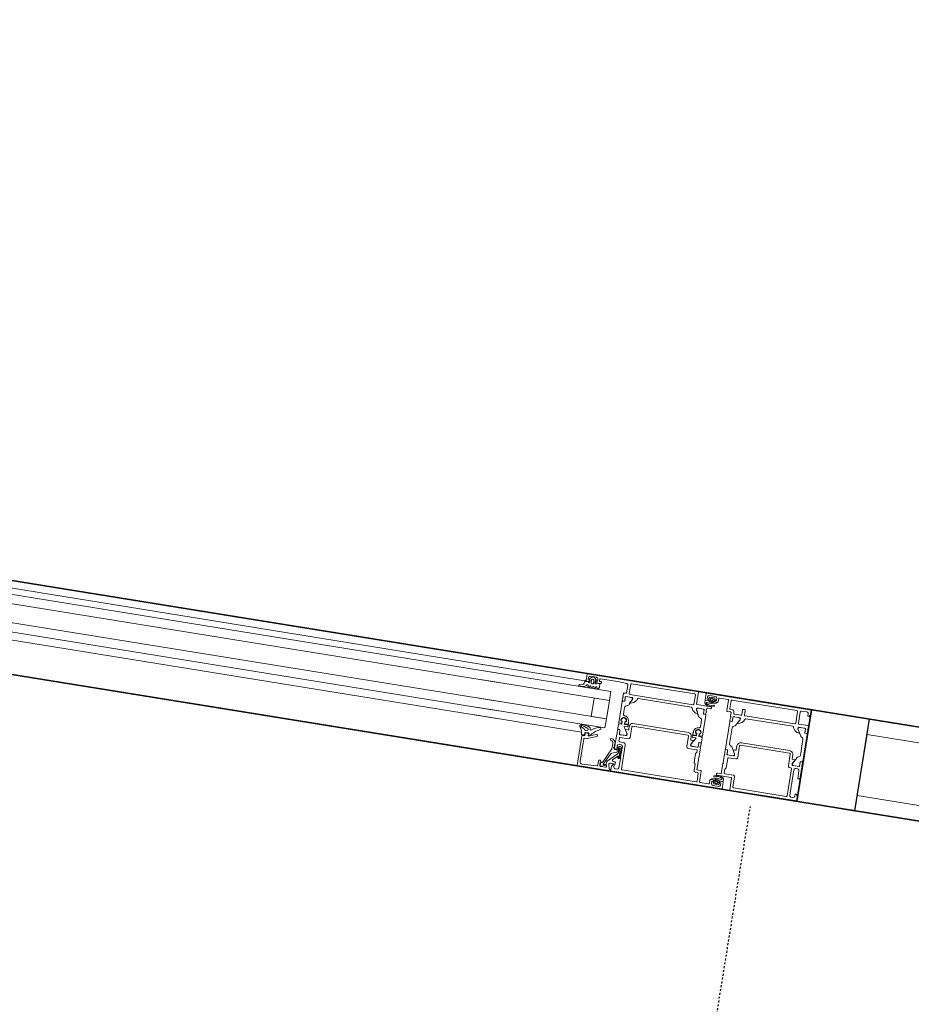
# Model space of a CAD drawing. Header units: centimetres. Extents: x -3926 to 10306, y -31136 to 469.
# Tile 99 of 148: x 300 to 358, y -1672 to -1608. Entities that reach past the tile are written whole.
import ezdxf

# ---------------------------------------------------------------- set-up
doc = ezdxf.new("R2010")
doc.units = ezdxf.units.CM
doc.linetypes.add('Tiret', pattern=[0.25, 0.125, -0.125])
for name, color, linetype, lineweight in [('0-1', 7, 'Continuous', 5), ('A-DOOR-FRAM', 7, 'Continuous', 25), ('ANNOTATIONS-3', 7, 'Continuous', 18), ('COTGEN', 7, 'Continuous', 30), ('COTGEN-50', 7, 'Continuous', 30), ('MENUISERIES', 7, 'Continuous', 18), ('MENUISERIES_C', 7, 'Continuous', 18), ('MENUISERIES_C-1', 7, 'Continuous', 25), ('PORTE-1', 7, 'Continuous', 18), ('PORTE-Cadre-meneau', 7, 'Continuous', 25), ('SOL', 7, 'Continuous', 25)]:
    doc.layers.add(name, color=color, linetype=linetype, lineweight=lineweight)
doc.layers.add('PORTE-4', color=9, linetype='Continuous', lineweight=18, true_color=0x808080)
doc.layers.add('PORTE-5', color=5, linetype='Tiret', lineweight=25, true_color=0x0000ff)
doc.styles.add('Trebuchet MS_1', font='trebuc.ttf', dxfattribs={"height": 12})
doc.dimstyles.new('Cotes_linéaires', dxfattribs={"dimscale": 30.48, "dimtxt": 12.371411, "dimasz": 0.520833, "dimexe": 0.328084, "dimexo": 0, "dimgap": 0.246063, "dimtad": 1, "dimlfac": 0.01, "dimrnd": 0.01, "dimzin": 0, "dimdsep": 46, "dimtxsty": 'Trebuchet MS_1', "dimblk1": 'OBLIQUE', "dimblk2": 'OBLIQUE', "dimsah": 1, "dimcen": 0.09, "dimazin": 0, "dimtfac": 1, "dimtdec": 4, "dimtix": 1, "dimtmove": 0, "dimatfit": 3, "dimfxl": 1, "dimtvp": 1, "dimtfill": 1, "dimtolj": 1, "dimtzin": 0, "dimarcsym": 2})

# ---------------------------------------------------------------- blocks, each defined once
blk = doc.blocks.new('Panneau système - Vitré-441912-2021_015_1113_DCE_1_100_N0_cloison')
at = {"layer": 'MENUISERIES_C'}
for p, q in [((30.181, 2), (-30.181, 2)), ((-30.181, 2), (-30.181, -2)), ((30.181, -2), (30.181, 2)), ((-30.181, -2), (30.181, -2))]:
    blk.add_line(p, q, dxfattribs=at)
blk = doc.blocks.new('Meneau rectangulaire - AWS60_60x70-441910-2021_015_1113_DCE_1_100_N0_cloison')
at = {"layer": 'MENUISERIES'}
for p, q in [((354.459, -1659.561), (355.416, -1653.638)), ((355.416, -1653.638), (354.459, -1659.561)), ((415.005, -1663.273), (355.416, -1653.638)), ((415.005, -1663.273), (355.416, -1653.638)), ((354.459, -1659.561), (414.048, -1669.196)), ((414.048, -1669.196), (354.459, -1659.561)), ((414.048, -1669.196), (415.005, -1663.273)), ((415.005, -1663.273), (414.048, -1669.196))]:
    blk.add_line(p, q, dxfattribs=at)
blk = doc.blocks.new('Meneau rectangulaire - AWS60_60x38-368963-2021_015_1113_DCE_1_100_N0_cloison')
at = {"layer": 'MENUISERIES_C-1'}
for p, q in [((0, 3), (-3.8, 3)), ((-3.8, 3), (-3.8, -3)), ((0, -3), (0, 3)), ((-3.8, -3), (0, -3))]:
    blk.add_line(p, q, dxfattribs=at)
blk = doc.blocks.new('51_2V_PV_MV_XX_XX - Type 1-413066-2021_015_1113_DCE_1_100_N0_cloison')
at = {"layer": 'PORTE-4'}
blk.add_hatch(color=256, dxfattribs=at).paths.add_polyline_path([(-92.766, 3.4), (-92.766, 3.4), (-87.821, 3.4)])
at = {"layer": 'A-DOOR-FRAM'}
for p, q in [((-100.17, 9.4), (-95.77, 9.4)), ((-100.17, 3.4), (-100.17, 9.4)), ((-95.266, 9.4), (-87.966, 9.4)), ((-87.966, 9.4), (-85.766, 9.4)), ((-93.27, 3.4), (-100.17, 3.4)), ((-85.466, 3.4), (-92.766, 3.4))]:
    blk.add_line(p, q, dxfattribs=at)
at = {"layer": 'ANNOTATIONS-3'}
for p, q in [((-100.17, 3.4), (-100.17, 9.4)), ((-100.17, 9.4), (100.17, 9.4)), ((-100.17, 9.4), (-100.17, 3.4)), ((-100.17, 9.4), (-100.17, 3.4)), ((-99.77, 9.2), (-99.9, 9.2)), ((-99.67, 8.5), (-99.67, 9.1)), ((-99.5, 9.15), (-99.5, 7.37)), ((-96, 9.2), (-99.45, 9.2)), ((-95.95, 8.48), (-95.95, 9.15)), ((-95.77, 9.35), (-95.77, 8.6)), ((-95.27, 9.35), (-95.27, 8.95)), ((-95.051, 9.066), (-95.004, 9.138)), ((-95.04, 9.25), (-94.64, 9.25)), ((-95.009, 8.919), (-95.009, 9.015)), ((-94.987, 9.148), (-94.691, 9.148)), ((-94.929, 9.078), (-94.929, 9.008)), ((-94.899, 8.978), (-94.779, 8.978)), ((-94.749, 9.008), (-94.749, 9.078)), ((-94.673, 9.137), (-94.634, 9.063)), ((-94.668, 9.014), (-94.668, 8.919)), ((-94.41, 8.95), (-94.41, 9.15)), ((-94.36, 9.2), (-93.82, 9.2)), ((-93.77, 9.15), (-93.77, 8.47)), ((-93.6, 8.64), (-93.6, 9.15)), ((-93.55, 9.2), (-88.69, 9.2)), ((-88.64, 9.15), (-88.64, 7.58)), ((-88.47, 8.5), (-88.47, 9.1)), ((-88.37, 9.2), (-88.24, 9.2)), ((-87.789, 9.001), (-87.86, 9.263)), ((-87.789, 8.307), (-87.424, 9.023)), ((-87.671, 9.137), (-87.619, 8.943)), ((-87.27, 9.2), (-87.623, 9.2)), ((-87.54, 9.106), (-87.307, 9.178)), ((-87.447, 9.051), (-87.519, 9.029)), ((-87.09, 9.152), (-87.09, 8.869)), ((-86.076, 9.243), (-87.042, 9.202)), ((-85.92, 7.6), (-85.92, 9.093)), ((-85.82, 9.4), (-78.72, 9.4)), ((-85.77, 9.35), (-85.77, 7.45)), ((-99.67, 7.42), (-99.67, 8.4)), ((-95.29, 8.38), (-95.85, 8.38)), ((-95.72, 8.55), (-94.82, 8.55)), ((-95.263, 8.778), (-95.263, 8.878)), ((-95.244, 8.899), (-95.029, 8.899)), ((-95.22, 8.9), (-95.09, 8.9)), ((-94.77, 8.5), (-94.77, 8.47)), ((-94.648, 8.899), (-94.491, 8.899)), ((-94.59, 8.9), (-94.46, 8.9)), ((-93.4, 8.59), (-93.55, 8.59)), ((-88.47, 7.7), (-88.47, 8.4)), ((-88.437, 7.82), (-88.437, 8.43)), ((-88.397, 8.427), (-88.397, 8.068)), ((-88.37, 8.06), (-88.37, 8.389)), ((-88.353, 8.396), (-88.315, 8.354)), ((-88.303, 8.409), (-88.347, 8.453)), ((-88.318, 8.48), (-88.275, 8.437)), ((-88.286, 8.354), (-87.988, 8.652)), ((-87.658, 8.798), (-88.221, 8.235)), ((-88.19, 8.797), (-88.19, 8.88)), ((-88.168, 8.9), (-87.895, 8.876)), ((-88.019, 8.737), (-88.144, 8.747)), ((-100.15, 7.15), (-100.15, 7.85)), ((-95.07, 7.65), (-95.07, 7.15)), ((-93.47, 7.65), (-93.47, 6.97)), ((-88.357, 7.99), (-88.357, 7.875)), ((-88.33, 7.877), (-88.33, 7.982)), ((-88.28, 8.093), (-88.28, 7.877)), ((-88.247, 7.875), (-88.247, 8.02)), ((-88.181, 8.114), (-87.876, 8.225)), ((-87.99, 6.97), (-87.99, 7.85)), ((-87.947, 7.68), (-87.947, 7.867)), ((-100.15, 6.862), (-100.15, 7.05)), ((-100.13, 7.077), (-100.13, 7.123)), ((-99.989, 7.099), (-99.989, 6.861)), ((-99.607, 7.149), (-99.939, 7.149)), ((-99.9, 7.32), (-99.77, 7.32)), ((-99.45, 7.32), (-99.37, 7.32)), ((-99.27, 7.22), (-99.27, 6.45)), ((-95.95, 6.45), (-95.95, 7.22)), ((-95.85, 7.32), (-95.37, 7.32)), ((-95.613, 7.149), (-95.281, 7.149)), ((-95.231, 7.099), (-95.231, 6.861)), ((-95.09, 7.123), (-95.09, 7.077)), ((-95.07, 7.05), (-95.07, 6.862)), ((-92.69, 7.14), (-93.25, 7.14)), ((-92.59, 6.35), (-92.59, 7.04)), ((-88.87, 7.04), (-88.87, 6.35)), ((-88.24, 7.14), (-88.77, 7.14)), ((-88.49, 7.43), (-88.24, 7.43)), ((-88.24, 7.6), (-88.37, 7.6)), ((-88.19, 7.38), (-88.19, 7.19)), ((-86.77, 7.25), (-86.77, 7.282)), ((-86.737, 7.329), (-86.138, 7.547)), ((-86.237, 7.373), (-86.703, 7.203)), ((-86.207, 7.306), (-86.207, 7.216)), ((-86.177, 7.186), (-85.958, 7.186)), ((-86.17, 7.25), (-86.17, 7.326)), ((-86.121, 7.55), (-85.97, 7.55)), ((-86.02, 7.2), (-86.12, 7.2)), ((-85.953, 7.056), (-86.043, 7.056)), ((-85.97, 7.35), (-85.97, 7.25)), ((-85.928, 7.221), (-85.941, 7.308)), ((-85.82, 7.4), (-85.92, 7.4)), ((-85.918, 7.342), (-85.774, 7.372)), ((-85.738, 7.349), (-85.707, 7.214)), ((-85.706, 7.2), (-78.72, 7.2)), ((-3.67, 7.2), (-80.17, 7.2)), ((-100.15, 6.781), (-100.15, 5.019)), ((-100.022, 6.832), (-100.12, 6.832)), ((-100.019, 6.831), (-100.1, 6.831)), ((-99.93, 5.374), (-99.93, 6.426)), ((-99.88, 6.513), (-99.772, 6.575)), ((-99.754, 6.593), (-99.52, 6.999)), ((-99.49, 6.77), (-99.627, 6.77)), ((-99.44, 6.48), (-99.44, 6.72)), ((-99.22, 6.4), (-96, 6.4)), ((-95.78, 6.72), (-95.78, 6.48)), ((-95.593, 6.77), (-95.73, 6.77)), ((-95.466, 6.593), (-95.7, 6.999)), ((-95.34, 6.513), (-95.448, 6.575)), ((-95.29, 5.374), (-95.29, 6.426)), ((-95.201, 6.831), (-95.12, 6.831)), ((-95.1, 6.832), (-95.198, 6.832)), ((-95.07, 6.781), (-95.07, 5.019)), ((-93.47, 6.87), (-93.47, 6.682)), ((-93.47, 6.313), (-93.47, 6.601)), ((-93.45, 6.943), (-93.45, 6.897)), ((-93.44, 6.652), (-93.342, 6.652)), ((-93.42, 6.651), (-93.339, 6.651)), ((-93.309, 6.681), (-93.309, 6.919)), ((-93.259, 6.969), (-92.93, 6.969)), ((-92.842, 6.82), (-93.071, 6.425)), ((-93.053, 6.395), (-92.862, 6.395)), ((-92.947, 6.59), (-92.81, 6.59)), ((-92.84, 6.373), (-92.84, 6.287)), ((-92.76, 6.54), (-92.76, 6.33)), ((-88.7, 6.33), (-88.7, 6.54)), ((-88.65, 6.59), (-88.513, 6.59)), ((-88.62, 6.373), (-88.62, 6.287)), ((-88.618, 6.82), (-88.389, 6.425)), ((-88.407, 6.395), (-88.598, 6.395)), ((-88.201, 6.969), (-88.53, 6.969)), ((-88.151, 6.681), (-88.151, 6.919)), ((-88.04, 6.651), (-88.121, 6.651)), ((-88.118, 6.652), (-88.02, 6.652)), ((-88.01, 6.897), (-88.01, 6.943)), ((-87.99, 6.682), (-87.99, 6.87)), ((-87.99, 6.313), (-87.99, 6.601)), ((-3.67, 6.696), (-80.17, 6.696)), ((-96.03, 6.23), (-99.19, 6.23)), ((-93.27, 6.275), (-93.45, 6.291)), ((-92.862, 6.265), (-93.068, 6.265)), ((-93.051, 6.225), (-92.862, 6.225)), ((-92.84, 6.203), (-92.84, 6.117)), ((-92.56, 6.13), (-88.9, 6.13)), ((-88.92, 6.3), (-92.54, 6.3)), ((-88.62, 6.203), (-88.62, 6.117)), ((-88.598, 6.265), (-88.392, 6.265)), ((-88.409, 6.225), (-88.598, 6.225)), ((-88.19, 6.275), (-88.01, 6.291)), ((-3.67, 6.097), (-80.17, 6.097)), ((-99.772, 5.225), (-99.88, 5.287)), ((-99.52, 4.801), (-99.754, 5.207)), ((-95.7, 4.801), (-95.466, 5.207)), ((-95.448, 5.225), (-95.34, 5.287)), ((-93.25, 5.63), (-93.25, 5.189)), ((-93.2, 5.102), (-93.03, 5.004)), ((-88.26, 5.102), (-88.43, 5.004)), ((-88.21, 5.63), (-88.21, 5.189)), ((-100.15, 4.938), (-100.15, 4.75)), ((-100.15, 4.65), (-100.15, 4.5)), ((-100.13, 4.723), (-100.13, 4.677)), ((-100.022, 4.968), (-100.12, 4.968)), ((-100.1, 4.969), (-100.019, 4.969)), ((-99.989, 4.939), (-99.989, 4.701)), ((-99.939, 4.651), (-99.607, 4.651)), ((-95.99, 4.48), (-99.25, 4.48)), ((-99.2, 4.7), (-99.216, 4.745)), ((-96.07, 4.65), (-99.15, 4.65)), ((-96.004, 4.745), (-96.02, 4.7)), ((-95.29, 4.48), (-95.72, 4.48)), ((-95.281, 4.651), (-95.613, 4.651)), ((-95.231, 4.939), (-95.231, 4.701)), ((-95.12, 4.969), (-95.201, 4.969)), ((-95.1, 4.968), (-95.198, 4.968)), ((-95.09, 4.677), (-95.09, 4.723)), ((-95.07, 4.75), (-95.07, 4.938)), ((-95.07, 4.43), (-95.07, 4.65)), ((-93.47, 4.758), (-93.47, 4.57)), ((-93.47, 4.47), (-93.47, 4.43)), ((-93.45, 4.543), (-93.45, 4.497)), ((-93.342, 4.788), (-93.44, 4.788)), ((-93.34, 4.789), (-93.42, 4.789)), ((-93.31, 4.521), (-93.31, 4.759)), ((-92.93, 4.471), (-93.26, 4.471)), ((-92.52, 4.52), (-92.536, 4.564)), ((-88.99, 4.47), (-92.47, 4.47)), ((-88.53, 4.471), (-88.2, 4.471)), ((-88.15, 4.521), (-88.15, 4.759)), ((-88.12, 4.789), (-88.04, 4.789)), ((-88.02, 4.788), (-88.118, 4.788)), ((-88.01, 4.497), (-88.01, 4.543)), ((-87.99, 4.57), (-87.99, 4.758)), ((-3.67, 4.897), (-80.17, 4.897)), ((-100.1, 4.45), (-99.52, 4.45)), ((-99.47, 4.4), (-99.47, 3.68)), ((-99.3, 4.43), (-99.3, 3.65)), ((-95.94, 4.13), (-95.94, 4.43)), ((-95.82, 4.08), (-95.89, 4.08)), ((-95.77, 4.43), (-95.77, 4.13)), ((-95.24, 4.36), (-95.24, 4.43)), ((-94.99, 4.21), (-95.09, 4.21)), ((-94.82, 4.38), (-95.02, 4.38)), ((-94.94, 3.65), (-94.94, 4.16)), ((-94.77, 3.65), (-94.77, 4.33)), ((-94.13, 3.85), (-94.13, 3.65)), ((-93.95, 3.9), (-94.08, 3.9)), ((-93.892, 3.901), (-94.049, 3.901)), ((-93.872, 3.786), (-93.872, 3.881)), ((-93.77, 4.33), (-93.77, 4.3)), ((-93.641, 3.822), (-93.761, 3.822)), ((-93.52, 4.38), (-93.72, 4.38)), ((-93.72, 4.25), (-92.82, 4.25)), ((-93.531, 3.881), (-93.531, 3.785)), ((-93.296, 3.901), (-93.511, 3.901)), ((-93.32, 3.9), (-93.45, 3.9)), ((-93.277, 4.022), (-93.277, 3.922)), ((-93.27, 3.45), (-93.27, 3.85)), ((-92.77, 4.2), (-92.77, 3.45)), ((-92.6, 4.25), (-92.6, 3.65)), ((-88.41, 4.3), (-92.55, 4.3)), ((-86.155, 3.93), (-86.365, 3.93)), ((-86.26, 4.26), (-86.229, 4.18)), ((-86.16, 4.18), (-86.129, 4.26)), ((-86.06, 4.26), (-86.029, 4.18)), ((-86.055, 3.799), (-86.055, 3.93)), ((-85.975, 3.96), (-85.975, 3.77)), ((-85.96, 4.18), (-85.929, 4.26)), ((-85.865, 4.01), (-85.925, 4.01)), ((-85.86, 4.26), (-85.829, 4.18)), ((-85.815, 3.77), (-85.815, 3.96)), ((-85.76, 4.18), (-85.729, 4.26)), ((-85.735, 3.93), (-85.735, 3.799)), ((-85.655, 4.252), (-85.655, 4.17)), ((-85.52, 3.9), (-85.65, 3.9)), ((-85.568, 4.136), (-85.507, 4.202)), ((-85.47, 3.45), (-85.47, 3.85)), ((-85.397, 3.976), (-85.405, 3.88)), ((-85.403, 3.9), (-78.72, 3.9)), ((-85.33, 4.28), (-85.091, 4.28)), ((-85.091, 4.194), (-85.199, 4.182)), ((-3.67, 4.296), (-80.17, 4.296)), ((-3.67, 3.9), (-80.17, 3.9)), ((100.17, 3.4), (-100.17, 3.4)), ((-99.57, 3.58), (-99.9, 3.58)), ((-99.25, 3.6), (-94.99, 3.6)), ((-94.18, 3.6), (-94.72, 3.6)), ((-93.867, 3.663), (-93.906, 3.737)), ((-93.5, 3.55), (-93.9, 3.55)), ((-93.553, 3.652), (-93.849, 3.652)), ((-93.791, 3.792), (-93.791, 3.722)), ((-93.611, 3.722), (-93.611, 3.792)), ((-93.489, 3.734), (-93.536, 3.662)), ((-92.72, 3.4), (-85.52, 3.4)), ((-86.43, 3.78), (-86.38, 3.78)), ((-86.33, 3.73), (-86.33, 3.65)), ((-86.012, 3.615), (-86.116, 3.719)), ((-85.7, 3.55), (-86.1, 3.55)), ((-85.813, 3.6), (-85.977, 3.6)), ((-85.925, 3.72), (-85.865, 3.72)), ((-85.673, 3.719), (-85.777, 3.615)), ((-85.52, 3.4), (-78.72, 3.4))]:
    blk.add_line(p, q, dxfattribs=at)
at = {"layer": 'ANNOTATIONS-3', "flags": 128}
for points in [[(-100, 9.1), (-100, 8.95), (-100.06, 8.95), (-100.17, 9.06), (-100.17, 9.4), (-95.82, 9.4)], [(-88.14, 9.1), (-88.14, 8.95), (-88.08, 8.95), (-87.97, 9.06), (-87.97, 9.4), (-95.22, 9.4)], [(-95.04, 8.95), (-95.04, 9), (-95.14, 9), (-95.14, 9.15)], [(-94.926, 8.924), (-94.979, 8.899), (-94.967, 8.85)], [(-94.711, 8.864), (-94.698, 8.899), (-94.753, 8.924)], [(-94.54, 9.15), (-94.54, 9), (-94.64, 9), (-94.64, 8.95)], [(-87.908, 9.3), (-87.92, 9.3), (-87.92, 9.4), (-85.82, 9.4)], [(-87.241, 9.132), (-87.252, 8.927), (-87.36, 8.924), (-87.827, 7.96), (-87.827, 7.603)], [(-87.243, 8.847), (-87.28, 8.91), (-87.22, 8.91), (-87.22, 9.15)], [(-95.32, 7.37), (-95.32, 8), (-95.24, 8.08), (-95.24, 8.33)], [(-94.82, 8.42), (-95.07, 8.42), (-95.07, 7.75)], [(-94.792, 8.911), (-94.839, 8.826), (-94.887, 8.911)], [(-93.72, 8.42), (-93.47, 8.42), (-93.47, 7.75)], [(-93.3, 7.19), (-93.3, 7.32), (-93.22, 7.4), (-93.22, 8), (-93.3, 8.08), (-93.3, 8.49)], [(-100.05, 7.95), (-100, 7.95), (-100, 7.42)], [(-88.021, 7.964), (-88.167, 7.99), (-88.167, 7.869)], [(-88.09, 7.95), (-88.14, 7.95), (-88.14, 7.7)], [(-99.55, 7.15), (-99.98, 7.15), (-99.992, 6.862)], [(-99.639, 6.79), (-99.5, 7.03), (-99.5, 7.1)], [(-95.72, 7.1), (-95.72, 7.03), (-95.581, 6.79)], [(-95.228, 6.862), (-95.24, 7.15), (-95.67, 7.15)], [(-93.312, 6.682), (-93.312, 6.958), (-92.87, 6.97)], [(-92.82, 6.92), (-92.82, 6.85), (-92.959, 6.61)], [(-88.501, 6.61), (-88.64, 6.85), (-88.64, 6.92)], [(-88.59, 6.97), (-88.16, 6.97), (-88.148, 6.682)], [(-78.72, 6.696), (-87.17, 6.696), (-87.17, 6.097), (-78.72, 6.097)], [(-86.071, 6.901), (-85.805, 6.799), (-85.674, 6.787)], [(-93.47, 4.839), (-93.47, 6.205), (-93.467, 6.215), (-93.46, 6.222), (-93.45, 6.225), (-93.289, 6.225)], [(-93.329, 6.095), (-93.306, 6.095), (-93.272, 6.095)], [(-93.267, 6.205), (-93.25, 6.117), (-93.25, 6.253)], [(-93.09, 6.243), (-93.09, 6.117), (-93.073, 6.205)], [(-93.068, 6.095), (-93.034, 6.095), (-93.011, 6.094)], [(-92.862, 6.095), (-92.87, 6.095), (-92.87, 6.01)], [(-88.598, 6.095), (-88.59, 6.095), (-88.59, 6.01)], [(-88.392, 6.095), (-88.425, 6.095), (-88.449, 6.094)], [(-88.37, 6.243), (-88.37, 6.117), (-88.387, 6.205)], [(-88.193, 6.205), (-88.21, 6.117), (-88.21, 6.253)], [(-88.131, 6.095), (-88.154, 6.095), (-88.188, 6.095)], [(-87.99, 4.839), (-87.99, 6.205), (-87.993, 6.215), (-88, 6.222), (-88.01, 6.225), (-88.171, 6.225)], [(-86.17, 4.897), (-86.17, 6.096), (-87.17, 6.096), (-87.17, 4.897)], [(-99.55, 4.65), (-99.98, 4.65), (-99.992, 4.938)], [(-99.639, 5.01), (-99.5, 4.77), (-99.5, 4.7)], [(-99.597, 5.027), (-99.623, 5.029), (-99.627, 5.03)], [(-95.72, 4.7), (-95.72, 4.77), (-95.581, 5.01)], [(-95.228, 4.938), (-95.24, 4.65), (-95.67, 4.65)], [(-95.593, 5.03), (-95.597, 5.029), (-95.623, 5.027)], [(-92.87, 4.47), (-93.3, 4.47), (-93.312, 4.758)], [(-92.98, 4.918), (-92.98, 4.864), (-92.843, 4.621)], [(-92.959, 4.83), (-92.82, 4.59), (-92.82, 4.52)], [(-92.917, 4.847), (-92.943, 4.849), (-92.947, 4.85)], [(-88.903, 4.604), (-88.924, 4.564), (-88.94, 4.52)], [(-88.64, 4.52), (-88.64, 4.59), (-88.501, 4.83)], [(-88.48, 4.918), (-88.48, 4.864), (-88.617, 4.621)], [(-88.148, 4.758), (-88.148, 4.482), (-88.59, 4.47)], [(-88.543, 4.847), (-88.513, 4.85), (-88.517, 4.849)], [(-86.38, 3.6), (-87.49, 3.6), (-88.097, 3.643), (-88.144, 3.659), (-88.178, 3.695), (-88.19, 3.743), (-88.19, 4.22), (-88.183, 4.245), (-88.165, 4.263), (-88.14, 4.27), (-88.04, 4.27), (-88.015, 4.277), (-87.997, 4.295), (-87.99, 4.32), (-87.99, 4.47)], [(-78.72, 4.897), (-87.17, 4.897), (-87.17, 4.297), (-78.72, 4.297)], [(-100, 3.68), (-100, 3.85), (-100.06, 3.85), (-100.17, 3.74), (-100.17, 3.4), (-93.32, 3.4)], [(-94, 3.65), (-94, 3.8), (-93.9, 3.8), (-93.9, 3.85)], [(-93.829, 3.936), (-93.842, 3.901), (-93.787, 3.876)], [(-93.748, 3.889), (-93.701, 3.974), (-93.653, 3.889)], [(-93.614, 3.876), (-93.561, 3.901), (-93.573, 3.95)], [(-93.5, 3.85), (-93.5, 3.8), (-93.4, 3.8), (-93.4, 3.65)], [(-92.55, 3.6), (-88.41, 3.6), (-88.385, 3.607), (-88.367, 3.625), (-88.36, 3.65), (-88.36, 4.25)], [(-86.15, 3.9), (-86.43, 3.9), (-86.449, 3.896), (-86.465, 3.885), (-86.476, 3.869), (-86.48, 3.85), (-86.48, 3.83)], [(-86.395, 3.96), (-86.395, 4.16), (-86.329, 4.26)], [(-86.2, 3.65), (-86.2, 3.8), (-86.1, 3.8), (-86.1, 3.85)], [(-85.7, 3.85), (-85.7, 3.8), (-85.6, 3.8), (-85.6, 3.65)], [(-85.445, 3.84), (-85.445, 3.93), (-85.635, 3.93)]]:
    blk.add_lwpolyline(points, dxfattribs=at)
at = {"layer": 'ANNOTATIONS-3'}
for centre in [(-94.839, 9.106), (-93.701, 3.694)]:
    blk.add_circle(centre, 0.0198, dxfattribs=at)
for centre, radius, start, end in [((-99.9, 9.1), 0.1, 90.00032, 179.99968), ((-99.77, 9.1), 0.1, 359.99913, 90.00087), ((-99.45, 9.15), 0.05, 89.99825, 180), ((-96, 9.15), 0.05, 0.00061, 89.99939), ((-95.82, 9.35), 0.05, 0.00031, 89.99969), ((-95.22, 9.35), 0.05, 89.99825, 180.00699), ((-95.22, 8.95), 0.05, 180.0035, 269.9965), ((-95.04, 9.15), 0.1, 90.00373, 179.99627), ((-95.09, 8.95), 0.05, 269.9965, 0.00699), ((-95.033, 9.055), 0.0204, 149.53995, 281.42983), ((-95.029, 9.015), 0.0199, 359.7384, 89.97239), ((-95.029, 8.918), 0.0198, 269.93138, 0.64417), ((-94.987, 9.129), 0.0194, 89.35593, 150.28015), ((-94.839, 9.324), 0.262, 249.91551, 290.08449), ((-94.899, 9.008), 0.03, 180.00057, 270.00019), ((-94.913, 8.896), 0.03, 29.26328, 115.25391), ((-94.765, 8.896), 0.03, 65.38474, 150.73672), ((-94.779, 9.008), 0.03, 270.00019, 0.00115), ((-94.691, 9.129), 0.0195, 25.7729, 91.36055), ((-94.648, 9.014), 0.0203, 90.7563, 179.53147), ((-94.648, 8.918), 0.0198, 179.41545, 270.29965), ((-94.652, 9.054), 0.0202, 280.67097, 26.19892), ((-94.64, 9.15), 0.1, 0.00096, 89.99904), ((-94.59, 8.95), 0.05, 180.00123, 269.99877), ((-94.46, 8.95), 0.05, 269.99882, 0.00118), ((-94.36, 9.15), 0.05, 90.00094, 179.99906), ((-93.82, 9.15), 0.05, 359.99301, 90.00175), ((-93.55, 9.15), 0.05, 90.00175, 180.00175), ((-88.69, 9.15), 0.05, 359.99301, 90.0035), ((-88.37, 9.1), 0.1, 90.00315, 179.99685), ((-88.24, 9.1), 0.1, 0.00148, 89.99852), ((-87.908, 9.25), 0.05, 15.10871, 90), ((-87.886, 8.975), 0.1, 264.99991, 15.00017), ((-87.623, 9.15), 0.05, 90.00286, 194.9993), ((-87.764, 8.904), 0.15, 314.99921, 14.9998), ((-87.533, 9.067), 0.0402, 99.39785, 290.68197), ((-87.441, 9.032), 0.02, 332.95053, 106.97481), ((-87.291, 9.13), 0.0503, 2.71119, 107.91961), ((-87.27, 9.15), 0.05, 359.99968, 90.00012), ((-87.04, 9.152), 0.0499, 92.31587, 180.02715), ((-86.07, 9.093), 0.15, 0.01384, 92.45578), ((-85.82, 9.35), 0.05, 0.00022, 89.99969), ((-99.722, 8.45), 0.0725, 316.39476, 43.60524), ((-95.85, 8.48), 0.1, 179.99913, 270.00044), ((-95.72, 8.6), 0.05, 179.99929, 270.00071), ((-95.29, 8.33), 0.05, 0.0035, 89.99563), ((-95.244, 8.879), 0.0198, 90.10018, 181.04939), ((-95.047, 8.795), 0.217, 184.50286, 215.42008), ((-94.881, 9.164), 0.602, 235.34979, 294.02636), ((-95.133, 8.751), 0.0381, 84.04814, 245.71661), ((-94.873, 9.122), 0.491, 235.79343, 295.15651), ((-94.867, 9.754), 1, 254.80516, 287.64741), ((-94.938, 8.858), 0.03, 193.74898, 265.67248), ((-94.868, 9.79), 0.965, 265.67248, 276.88864), ((-94.82, 8.5), 0.05, 359.9965, 90.00699), ((-94.82, 8.47), 0.05, 269.9965, 0.00874), ((-94.758, 8.882), 0.05, 276.88864, 339.67368), ((-94.649, 8.647), 0.0351, 292.50746, 115.73308), ((-94.592, 8.898), 0.101, 285.87078, 0.38827), ((-93.72, 8.47), 0.05, 180.00094, 269.99906), ((-93.55, 8.64), 0.05, 179.99882, 270.00118), ((-93.4, 8.49), 0.1, 0.00021, 90.00067), ((-88.417, 8.45), 0.0725, 136.39215, 223.60262), ((-88.367, 8.43), 0.07, 44.93919, 180), ((-88.367, 8.431), 0.03, 48.46662, 186.92301), ((-88.36, 8.389), 0.01, 42.14405, 180), ((-88.3, 8.368), 0.02, 222.14405, 314.94572), ((-88.289, 8.423), 0.02, 225.01055, 44.98945), ((-88.17, 8.88), 0.02, 84.94662, 180), ((-88.14, 8.797), 0.05, 180.00017, 265.00023), ((-88.023, 8.687), 0.05, 314.99995, 85.00138), ((-87.927, 8.366), 0.15, 290.00257, 337.09448), ((-87.17, 8.881), 0.0809, 205.0969, 351.18062), ((-100.05, 7.85), 0.1, 89.99869, 180.0035), ((-95.018, 7.7), 0.0725, 136.39476, 223.60524), ((-93.522, 7.7), 0.0725, 316.39895, 43.60192), ((-88.37, 7.7), 0.1, 180.00337, 269.99663), ((-88.337, 7.82), 0.1, 180.00439, 269.9956), ((-88.347, 8.073), 0.05, 185.28385, 227.65576), ((-88.404, 7.995), 0.0475, 353.9778, 60.54315), ((-88.339, 8.06), 0.0309, 180, 234.3351), ((-88.395, 7.982), 0.065, 359.99999, 54.3351), ((-88.302, 7.875), 0.055, 180, 0), ((-88.318, 7.87), 0.151, 262.82013, 359.71473), ((-88.305, 7.875), 0.025, 176.4446, 3.5554), ((-88.08, 8.093), 0.2, 135, 180), ((-88.147, 8.02), 0.0999, 109.95176, 180.00923), ((-88.24, 7.7), 0.1, 270.00501, 359.99499), ((-88.09, 7.85), 0.1, 0, 90.00087), ((-88.047, 7.867), 0.1, 0.00005, 74.99996), ((-87.928, 7.614), 0.0491, 140.09859, 186.57952), ((-87.996, 7.684), 0.0488, 307.52334, 354.96312), ((-100.158, 7.123), 0.0279, 358.83541, 73.58012), ((-100.158, 7.077), 0.0279, 286.42459, 1.16287), ((-99.9, 7.42), 0.1, 179.99913, 270.00044), ((-99.98, 7.138), 0.012, 90, 180), ((-99.939, 7.099), 0.05, 90.00017, 179.99965), ((-99.77, 7.42), 0.1, 270.00007, 0.00037), ((-99.607, 7.049), 0.1, 330.10343, 90), ((-99.55, 7.1), 0.05, 359.99882, 90.00118), ((-99.45, 7.37), 0.05, 180, 270), ((-99.37, 7.22), 0.1, 359.99986, 90.00015), ((-95.85, 7.22), 0.1, 89.99966, 180.00034), ((-95.67, 7.1), 0.05, 89.9965, 180.00262), ((-95.613, 7.049), 0.1, 90, 209.89657), ((-95.37, 7.37), 0.05, 269.99388, 0.00087), ((-95.281, 7.099), 0.05, 0.00035, 89.99983), ((-95.24, 7.138), 0.012, 0, 90), ((-95.062, 7.123), 0.0279, 106.41988, 181.16459), ((-95.062, 7.077), 0.0279, 178.83713, 253.57541), ((-93.25, 7.19), 0.05, 180, 270), ((-92.69, 7.04), 0.1, 359.99988, 90.00012), ((-88.77, 7.04), 0.1, 90, 179.99983), ((-88.49, 7.58), 0.15, 180, 270), ((-88.24, 7.38), 0.05, 0, 90), ((-88.24, 7.19), 0.05, 270, 360), ((-87.678, 7.608), 0.299, 180, 266.71324), ((-87.628, 7.622), 0.2, 185.29603, 255.74814), ((-87.692, 7.37), 0.06, 266.71324, 75.74814), ((-87.52, 8.205), 1.5, 295.3101, 324.52554), ((-86.72, 7.282), 0.05, 110.01025, 180), ((-86.72, 7.25), 0.05, 180.02401, 289.95827), ((-86.257, 7.306), 0.05, 0, 144.52554), ((-86.22, 7.326), 0.05, 0.04285, 109.9384), ((-86.177, 7.216), 0.03, 180, 270), ((-86.12, 7.25), 0.05, 180.00089, 269.99911), ((-86.121, 7.5), 0.05, 90, 110.01025), ((-86.043, 6.976), 0.08, 90, 248.86733), ((-86.02, 7.25), 0.05, 270.0007, 359.99952), ((-85.97, 7.6), 0.05, 270.00085, 359.99915), ((-85.92, 7.35), 0.05, 89.99978, 180.00022), ((-85.958, 7.216), 0.03, 270, 8.66877), ((-85.953, 6.976), 0.08, 38.38555, 90), ((-85.912, 7.313), 0.03, 101.78269, 188.66877), ((-85.588, 7.266), 0.386, 218.38555, 259.20854), ((-85.82, 7.45), 0.05, 270.00089, 359.99933), ((-85.767, 7.343), 0.03, 12.87835, 101.78269), ((-85.205, 7.265), 0.504, 185.77605, 223.27912), ((-100.12, 6.862), 0.03, 180, 270), ((-100.1, 6.781), 0.05, 90, 180), ((-100.022, 6.862), 0.03, 270, 0), ((-100.019, 6.861), 0.03, 269.99992, 359.99996), ((-99.83, 6.426), 0.1, 119.99315, 180), ((-99.797, 6.618), 0.05, 299.99315, 330.10343), ((-99.626, 6.784), 0.0139, 155.94089, 266.60875), ((-99.49, 6.72), 0.05, 360, 90), ((-99.19, 6.48), 0.25, 180, 270), ((-99.22, 6.45), 0.05, 180.00473, 269.9979), ((-96.03, 6.48), 0.25, 270, 360), ((-96, 6.45), 0.05, 270.0035, 359.9965), ((-95.73, 6.72), 0.05, 89.98645, 179.99519), ((-95.594, 6.784), 0.0139, 273.39449, 24.05587), ((-95.423, 6.618), 0.05, 209.89657, 240.00685), ((-95.39, 6.426), 0.1, 0, 60.00685), ((-95.201, 6.861), 0.03, 180.00004, 270.00008), ((-95.198, 6.862), 0.03, 180, 270), ((-95.12, 6.781), 0.05, 360, 90), ((-95.1, 6.862), 0.03, 270, 0), ((-93.478, 6.943), 0.0279, 358.83541, 73.58012), ((-93.478, 6.897), 0.0279, 286.42459, 1.16287), ((-93.44, 6.682), 0.03, 180, 270), ((-93.42, 6.601), 0.05, 90, 180), ((-93.342, 6.682), 0.03, 270, 360), ((-93.339, 6.681), 0.03, 270, 0.00676), ((-93.3, 6.958), 0.012, 90, 180), ((-93.259, 6.919), 0.05, 90.00005, 180.00676), ((-93.053, 6.415), 0.02, 150.03613, 269.99995), ((-92.946, 6.604), 0.0139, 155.93662, 266.60974), ((-92.93, 6.869), 0.1, 330.99892, 90.00005), ((-92.87, 6.92), 0.05, 359.99882, 90.00118), ((-92.862, 6.373), 0.022, 360, 89.99995), ((-92.81, 6.54), 0.05, 0, 90), ((-88.65, 6.54), 0.05, 90, 180), ((-88.59, 6.92), 0.05, 89.99301, 180.00175), ((-88.53, 6.869), 0.1, 89.99995, 209.00108), ((-88.598, 6.373), 0.022, 90.00005, 180), ((-88.514, 6.604), 0.0139, 273.39613, 24.0575), ((-88.407, 6.415), 0.02, 270.00005, 29.96387), ((-88.201, 6.919), 0.05, 359.99324, 89.99995), ((-88.16, 6.958), 0.012, 0, 90), ((-88.121, 6.681), 0.03, 179.99324, 270), ((-88.118, 6.682), 0.03, 180, 270), ((-88.04, 6.601), 0.05, 0, 90), ((-88.02, 6.682), 0.03, 270, 0), ((-87.982, 6.943), 0.0279, 106.41988, 181.16459), ((-87.982, 6.897), 0.0279, 178.83713, 253.57541), ((-86.848, 6.786), 0.07, 115.3101, 277), ((-86.955, 7.603), 0.894, 277.43161, 313.6037), ((-86.298, 6.912), 0.06, 355.49729, 133.6037), ((-86.138, 6.9), 0.1, 175.49729, 244.97905), ((-85.747, 7.737), 1.024, 244.97905, 275.54097), ((-85.67, 6.837), 0.05, 265.03393, 79.20854), ((-85.66, 6.837), 0.12, 275.54097, 43.27912), ((-93.448, 6.313), 0.022, 180, 265), ((-93.17, 6.01), 0.18, 151.90858, 27.91281), ((-93.17, 6.012), 0.159, 148.40219, 31.59816), ((-93.293, 6.128), 0.033, 270, 4.99997), ((-93.289, 6.203), 0.022, 4.99997, 90), ((-93.272, 6.117), 0.022, 269.99975, 360), ((-93.272, 6.253), 0.022, 360, 85), ((-93.17, 6.01), 0.3, 270, 360), ((-93.068, 6.243), 0.022, 90.00008, 180), ((-93.068, 6.117), 0.022, 180, 270), ((-93.047, 6.128), 0.033, 175.00003, 270), ((-93.051, 6.203), 0.022, 90, 175.00003), ((-92.862, 6.287), 0.022, 270.00008, 0), ((-92.862, 6.203), 0.022, 0, 90), ((-92.862, 6.117), 0.022, 270, 0), ((-92.56, 6.33), 0.2, 180, 270), ((-92.54, 6.35), 0.05, 180.00473, 269.99877), ((-88.92, 6.35), 0.05, 270.00123, 359.99527), ((-88.9, 6.33), 0.2, 270, 360), ((-88.598, 6.287), 0.022, 180, 269.99992), ((-88.598, 6.203), 0.022, 90, 180), ((-88.598, 6.117), 0.022, 180, 270), ((-88.29, 6.01), 0.3, 180, 270), ((-88.29, 6.01), 0.18, 152.08719, 28.09142), ((-88.29, 6.012), 0.159, 148.40184, 31.59781), ((-88.413, 6.128), 0.033, 270, 4.99997), ((-88.409, 6.203), 0.022, 4.99997, 90), ((-88.392, 6.243), 0.022, 360, 89.99992), ((-88.392, 6.117), 0.022, 270, 360), ((-88.188, 6.253), 0.022, 95, 180), ((-88.188, 6.117), 0.022, 180, 270.00025), ((-88.167, 6.128), 0.033, 175.00003, 270), ((-88.171, 6.203), 0.022, 90, 175.00003), ((-88.012, 6.313), 0.022, 275, 0), ((-99.83, 5.374), 0.1, 180, 240.00685), ((-99.797, 5.182), 0.05, 29.89657, 60.00685), ((-95.423, 5.182), 0.05, 119.99315, 150.10343), ((-95.39, 5.374), 0.1, 299.99315, 0), ((-93.17, 5.63), 0.08, 90, 180.00005), ((-93.15, 5.189), 0.1, 180.00005, 240.00473), ((-88.29, 5.63), 0.08, 359.99995, 90), ((-88.31, 5.189), 0.1, 299.99527, 359.99995), ((-100.1, 5.019), 0.05, 180, 270), ((-100.12, 4.938), 0.03, 90, 180), ((-100.158, 4.723), 0.0279, 358.83713, 73.57541), ((-100.158, 4.677), 0.0279, 286.41988, 1.16459), ((-100.1, 4.5), 0.05, 180, 270), ((-100.022, 4.938), 0.03, 0, 90), ((-100.019, 4.939), 0.03, 0.00004, 90.00008), ((-99.98, 4.662), 0.012, 180, 270), ((-99.939, 4.701), 0.05, 180.00035, 269.99983), ((-99.626, 5.016), 0.0139, 93.39271, 204.05766), ((-99.607, 4.751), 0.1, 270, 29.89657), ((-99.669, 4.532), 0.5, 25.14194, 81.71511), ((-99.55, 4.7), 0.05, 269.99882, 0.00118), ((-99.25, 4.43), 0.05, 90.00006, 179.99994), ((-99.15, 4.7), 0.05, 180.00787, 269.99476), ((-96.07, 4.7), 0.05, 270.00524, 359.99213), ((-95.551, 4.532), 0.5, 98.28489, 154.85806), ((-95.99, 4.43), 0.05, 359.99958, 90.00042), ((-95.72, 4.43), 0.05, 89.99825, 180), ((-95.67, 4.7), 0.05, 179.99882, 270.00118), ((-95.613, 4.751), 0.1, 150.10343, 270), ((-95.594, 5.016), 0.0139, 335.94234, 86.60729), ((-95.29, 4.43), 0.05, 359.9965, 90.00262), ((-95.281, 4.701), 0.05, 270.00017, 359.99965), ((-95.24, 4.662), 0.012, 270, 0), ((-95.201, 4.939), 0.03, 89.99992, 179.99996), ((-95.198, 4.938), 0.03, 90, 180), ((-95.12, 5.019), 0.05, 270, 0), ((-95.1, 4.938), 0.03, 0, 90), ((-95.062, 4.723), 0.0279, 106.42459, 181.16287), ((-95.062, 4.677), 0.0279, 178.83541, 253.58012), ((-93.42, 4.839), 0.05, 180.00032, 269.99942), ((-93.44, 4.758), 0.03, 90, 180), ((-93.478, 4.543), 0.0279, 358.83713, 73.57541), ((-93.478, 4.497), 0.0279, 286.41988, 1.16459), ((-93.342, 4.758), 0.03, 360, 90), ((-93.34, 4.759), 0.03, 359.99982, 90.00095), ((-93.3, 4.482), 0.012, 180, 270), ((-93.26, 4.521), 0.05, 180.00058, 270), ((-93.08, 4.918), 0.1, 360, 60.00473), ((-92.96, 4.864), 0.02, 180, 209.92006), ((-92.946, 4.836), 0.0139, 93.39026, 204.06338), ((-92.93, 4.571), 0.1, 270, 29.92006), ((-92.989, 4.352), 0.5, 25.14295, 81.71392), ((-92.87, 4.52), 0.05, 269.99882, 0.00118), ((-92.47, 4.52), 0.05, 180.00123, 270.00227), ((-88.99, 4.52), 0.05, 269.9965, 360), ((-88.471, 4.352), 0.5, 98.28719, 149.71317), ((-88.59, 4.52), 0.05, 179.99882, 270.00118), ((-88.53, 4.571), 0.1, 150.07994, 270), ((-88.514, 4.836), 0.0139, 335.93662, 86.60974), ((-88.5, 4.864), 0.02, 330.07994, 360), ((-88.38, 4.918), 0.1, 119.99527, 180), ((-88.2, 4.521), 0.05, 270, 359.99942), ((-88.16, 4.482), 0.012, 270, 0), ((-88.12, 4.759), 0.03, 89.99905, 180.00018), ((-88.118, 4.758), 0.03, 90, 180), ((-88.04, 4.839), 0.05, 270.00058, 359.99968), ((-88.02, 4.758), 0.03, 0, 90), ((-87.982, 4.543), 0.0279, 106.42459, 181.16287), ((-87.982, 4.497), 0.0279, 178.83541, 253.58012), ((-99.52, 4.4), 0.05, 0, 90), ((-95.89, 4.13), 0.05, 180.00175, 269.99388), ((-95.82, 4.13), 0.05, 269.9965, 0.00787), ((-95.09, 4.36), 0.15, 179.99971, 270.00146), ((-95.02, 4.43), 0.05, 180.00087, 270.00175), ((-94.99, 4.16), 0.05, 359.9965, 90.00175), ((-94.82, 4.33), 0.05, 359.99825, 90), ((-94.08, 3.85), 0.05, 90.00094, 179.99906), ((-93.948, 3.902), 0.101, 105.87078, 180.38827), ((-93.673, 3.046), 1, 74.80516, 107.64741), ((-93.95, 3.85), 0.05, 0.0035, 89.9965), ((-93.891, 4.153), 0.0351, 112.50746, 295.73308), ((-93.659, 3.636), 0.602, 55.34979, 114.02636), ((-93.891, 3.882), 0.0198, 359.41545, 90.29965), ((-93.667, 3.678), 0.491, 55.79343, 115.15651), ((-93.782, 3.918), 0.05, 96.88864, 159.67368), ((-93.761, 3.792), 0.03, 90.00019, 180.00115), ((-93.672, 3.01), 0.965, 85.67248, 96.88864), ((-93.775, 3.904), 0.03, 245.38474, 330.73672), ((-93.72, 4.33), 0.05, 90.00699, 179.98776), ((-93.72, 4.3), 0.05, 180.0035, 269.9965), ((-93.627, 3.904), 0.03, 209.26328, 295.25391), ((-93.641, 3.792), 0.03, 0.00057, 90.00019), ((-93.602, 3.942), 0.03, 13.74898, 85.67248), ((-93.511, 3.882), 0.0198, 89.93138, 180.64417), ((-93.52, 4.43), 0.05, 270, 0.00175), ((-93.45, 3.85), 0.05, 89.99825, 180.00787), ((-93.407, 4.049), 0.0381, 264.04814, 65.71661), ((-93.32, 3.85), 0.05, 0.0035, 89.9965), ((-93.493, 4.005), 0.217, 4.50286, 35.42008), ((-93.296, 3.921), 0.0198, 270.10018, 1.04939), ((-92.82, 4.2), 0.05, 359.99213, 90.0035), ((-92.55, 4.25), 0.05, 90.01224, 179.99301), ((-88.41, 4.25), 0.05, 0, 90), ((-86.43, 3.83), 0.05, 179.99825, 270.00699), ((-86.365, 3.96), 0.0299, 179.76963, 270.23037), ((-86.295, 4.24), 0.0401, 30.1038, 150.02228), ((-86.195, 4.2), 0.0401, 209.97395, 329.89997), ((-86.105, 3.93), 0.05, 0.05659, 179.94341), ((-86.15, 3.85), 0.05, 0.00035, 89.99965), ((-86.095, 4.24), 0.0401, 30.10374, 150.02233), ((-85.995, 4.2), 0.0401, 209.9744, 329.89953), ((-85.925, 3.96), 0.05, 89.99969, 180.00031), ((-85.895, 4.24), 0.0401, 30.10374, 150.02233), ((-85.865, 3.96), 0.05, 0.01634, 89.98366), ((-85.795, 4.2), 0.0401, 209.9744, 329.89953), ((-85.685, 3.93), 0.05, 0.05663, 179.94337), ((-85.694, 4.239), 0.0414, 18.82565, 148.95691), ((-85.65, 3.85), 0.05, 89.9965, 180.00787), ((-85.605, 4.17), 0.05, 180.05782, 317.96206), ((-85.52, 3.85), 0.05, 359.9965, 90.00699), ((-85.33, 4.04), 0.24, 90, 137.32646), ((-85.445, 3.88), 0.0399, 269.9047, 0.0953), ((-85.173, 3.958), 0.225, 96.72175, 175.40115), ((-85.091, 4.237), 0.0426, 269.12719, 89.79629), ((-99.9, 3.68), 0.1, 179.99956, 270.00044), ((-99.57, 3.68), 0.1, 269.99956, 0.00044), ((-99.25, 3.65), 0.05, 180.00094, 269.99906), ((-94.99, 3.65), 0.05, 269.99825, 360), ((-94.72, 3.65), 0.05, 180.00094, 269.99906), ((-94.18, 3.65), 0.05, 270.0035, 359.9965), ((-93.9, 3.65), 0.1, 179.99956, 270), ((-93.888, 3.746), 0.0202, 100.67097, 206.19892), ((-93.892, 3.786), 0.0203, 270.7563, 359.53147), ((-93.849, 3.671), 0.0195, 205.7729, 271.36055), ((-93.701, 3.476), 0.262, 69.91551, 110.08449), ((-93.553, 3.671), 0.0194, 269.35593, 330.28015), ((-93.511, 3.785), 0.0199, 179.7384, 269.97239), ((-93.507, 3.745), 0.0204, 329.53995, 101.42983), ((-93.5, 3.65), 0.1, 270.0018, 359.9982), ((-93.32, 3.45), 0.05, 270.00181, 359.99819), ((-92.72, 3.45), 0.05, 180.0035, 269.9965), ((-92.55, 3.65), 0.05, 180.00181, 269.99819), ((-86.38, 3.73), 0.05, 0.00087, 90.00175), ((-86.38, 3.65), 0.05, 269.99301, 0.0035), ((-86.1, 3.65), 0.1, 179.99956, 270), ((-86.095, 3.74), 0.03, 80.26203, 224.88868), ((-86.085, 3.799), 0.03, 260.26203, 0), ((-85.977, 3.65), 0.05, 225.00011, 270), ((-85.925, 3.77), 0.05, 180.01964, 269.98036), ((-85.865, 3.77), 0.05, 270.02048, 359.97952), ((-85.813, 3.65), 0.05, 270, 314.99989), ((-85.705, 3.799), 0.03, 180, 279.73965), ((-85.695, 3.74), 0.03, 315.1096, 99.73965), ((-85.7, 3.65), 0.1, 269.99913, 0.00044), ((-85.52, 3.45), 0.05, 269.99882, 0.00118)]:
    blk.add_arc(centre, radius, start, end, dxfattribs=at)
at = {"layer": 'PORTE-5'}
blk.add_line((-97.266, 117.296), (-97.266, 10.2), dxfattribs=at)
blk.add_arc((-97.266, 10.2), 107.096, 0, 90, dxfattribs=at)
at = {"layer": 'PORTE-Cadre-meneau'}
for p, q in [((-100.17, 9.4), (-100.17, 3.4)), ((-100.17, 9.4), (-95.77, 9.4)), ((10.834, 9.4), (-95.266, 9.4)), ((3.534, 9.4), (-87.966, 9.4)), ((-87.966, 9.4), (3.534, 9.4)), ((-85.766, 9.4), (1.334, 9.4)), ((-100.17, 3.4), (100.17, 3.4)), ((-93.27, 3.4), (93.27, 3.4)), ((-92.766, 3.4), (8.334, 3.4)), ((8.334, 3.4), (-92.766, 3.4)), ((-92.766, 3.4), (8.334, 3.4)), ((1.034, 3.4), (-85.466, 3.4))]:
    blk.add_line(p, q, dxfattribs=at)
blk = doc.blocks.new('B02_ARC_rvt-1-2021_015_1113_DCE_1_100_N0_cloison')
at = {"layer": 'SOL'}
for p, q in [((150.113, -1620.443), (418.376, -1663.818)), ((418.376, -1663.818), (150.113, -1620.443)), ((148.949, -1626.332), (417.799, -1669.803)), ((417.799, -1669.803), (148.949, -1626.332)), ((148.949, -1626.332), (417.799, -1669.803)), ((417.799, -1669.803), (148.949, -1626.332))]:
    blk.add_line(p, q, dxfattribs=at)
at = {"layer": 'MENUISERIES'}
for name, p, rotation in [('Meneau rectangulaire - AWS60_60x38-368963-2021_015_1113_DCE_1_100_N0_cloison', (351.186, -1655.993), 170.8152769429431), ('Panneau système - Vitré-441912-2021_015_1113_DCE_1_100_N0_cloison', (384.732, -1661.417), 350.8152769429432)]:
    blk.add_blockref(name, p, dxfattribs=dict(at, rotation=rotation))
blk.add_blockref('Meneau rectangulaire - AWS60_60x70-441910-2021_015_1113_DCE_1_100_N0_cloison', (0, 0), dxfattribs=at)
at = {"layer": 'PORTE-1', "rotation": 170.8152769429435}
blk.add_blockref('51_2V_PV_MV_XX_XX - Type 1-413066-2021_015_1113_DCE_1_100_N0_cloison', (253.322, -1633.686), dxfattribs=at)
blk = doc.blocks.new('DIMBLOCK41-2021_015_1113_DCE_1_100_N0_cloison')
at = {"layer": 'COTGEN-50'}
for p, q in [((-2323.017, -1117.449), (-2323.17, -1107.451)), ((-2323.017, -1117.449), (-2318.266, -1427.137)), ((1459.945, -1572.923), (1462.467, -1563.247)), ((1459.945, -1572.923), (1383.266, -1867.091)), ((1459.945, -1572.923), (1459.945, -1572.923))]:
    blk.add_line(p, q, dxfattribs=at)
at = {"layer": 'COTGEN-50', "lineweight": 70}
for p, q in [((-2323.017, -1117.449), (-2315.202, -1109.391)), ((-2323.017, -1117.449), (-2330.831, -1125.508)), ((1459.945, -1572.923), (1469.628, -1567.245)), ((1459.945, -1572.923), (1450.262, -1578.602))]:
    blk.add_line(p, q, dxfattribs=at)
at = {"layer": 'COTGEN-50'}
blk.add_arc((-2106.165, -15253.902), 14138.116, 75.3902665, 90.878841, dxfattribs=at)
blk.add_arc((-2106.165, -15253.902), 14138.116, 75.3902665, 90.878841, dxfattribs=at)
at = {"layer": 'COTGEN-50', "color": 0, "insert": (-438.267, -1191.476), "char_height": 12, "width": 60.13764, "attachment_point": 1, "rotation": 353.13455, "line_spacing_factor": 1.048425, "style": 'Trebuchet MS_1', "bg_fill": 3, "box_fill_scale": 1.25, "bg_fill_color": 256, "bg_fill_true_color": 13158600, "bg_fill_transparency": 0}
blk.add_mtext('15.49°', dxfattribs=at)
blk = doc.blocks.new('_Oblique')
at = {"color": 0, "linetype": 'ByBlock', "lineweight": -2}
blk.add_line((-0.5, -0.5), (0.5, 0.5), dxfattribs=at)

msp = doc.modelspace()

# ---------------------------------------------------------------- block references
at = {"layer": '0-1'}
msp.add_blockref('B02_ARC_rvt-1-2021_015_1113_DCE_1_100_N0_cloison', (0, 0), dxfattribs=at)

# ---------------------------------------------------------------- next in the draw order: dimensions: what is measured, and where the dimension line sits
at = {"layer": 'COTGEN'}
dim = msp.add_angular_dim_3p(base=(214.367, -1307.524), center=(-2106.165, -15253.902), p1=(1383.266, -1867.091), p2=(-2318.266, -1427.137), dimstyle='Cotes_linéaires', override={"dimpost": '<>', "dimfxl": 3727.586726}, dxfattribs=at)
dim.commit()
dim.dimension.update_dxf_attribs({"geometry": 'DIMBLOCK41-2021_015_1113_DCE_1_100_N0_cloison', "text_midpoint": (-414.493, -1203.634)})

doc.saveas('drawing.dxf')
